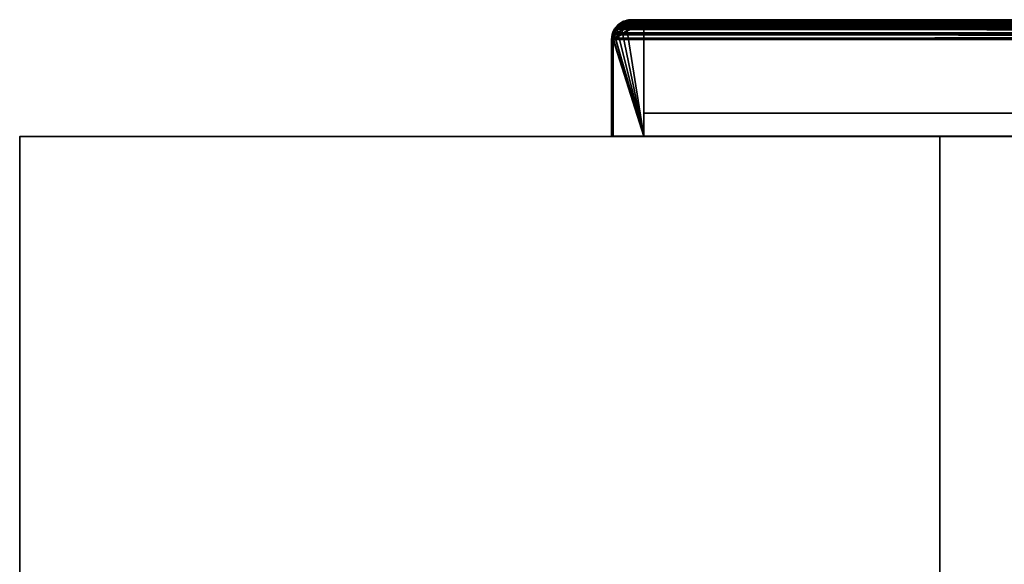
# Model space of a CAD drawing. Header units: millimetres. Extents: x -490 to 6690, y -115 to 152.
# Tile 3 of 256: x -490 to -329, y 64 to 152. Entities that reach past the tile are written whole.
import ezdxf

# ---------------------------------------------------------------- set-up
doc = ezdxf.new("R2010")
doc.units = ezdxf.units.MM
doc.layers.add('151', color=253, linetype='Continuous')

# ---------------------------------------------------------------- blocks, each defined once
blk = doc.blocks.new('UG_SURFACE_001')
at = {"layer": '151', "color": 252, "linetype": 'Continuous', "lineweight": 35}
for points in [[(-490, -6.2, -7.5), (-490, 133.2, -7.5), (-340, 133.2, -7.5), (-340, -6.2, -7.5)], [(-490, 133.2, 2202.5), (490, 133.2, 2202.5), (340, 133.2, 2052.5), (-340, 133.2, 2052.5)], [(-340, 133.2, 2052.5), (-340, 133.2, -7.5), (-490, 133.2, -7.5), (-490, 133.2, 2202.5)], [(490, -6.2, 2202.5), (490, 133.2, 2202.5), (-490, 133.2, 2202.5), (-490, -6.2, 2202.5)], [(-490, -6.2, 2202.5), (-490, 133.2, 2202.5), (-490, 133.2, -7.5), (-490, -6.2, -7.5)], [(-340, -6.2, -7.5), (-340, 133.2, -7.5), (-340, 133.2, 2052.5), (-340, -6.2, 2052.5)], [(-340, -6.2, 2052.5), (-340, 133.2, 2052.5), (340, 133.2, 2052.5), (340, -6.2, 2052.5)]]:
    blk.add_3dface(points, dxfattribs=at)
blk = doc.blocks.new('UG_SURFACE_096')
at = {"layer": '151', "color": 14, "linetype": 'Continuous', "lineweight": 35}
for points in [[(-388.25, 152, -7.5), (-388.25, 133.25, -7.5), (-393.25, 133.25, -7.5), (-393.25, 149, -7.5)], [(-393.25, 149, -7.5), (-393.21, 149.18, -7.5), (-388.25, 152, -7.5)], [(-388.25, 152, -7.5), (-393.21, 149.18, -7.5), (-393.06, 149.97, -7.5)], [(-393.06, 149.97, -7.5), (-393.02, 150.15, -7.5), (-392.62, 150.75, -7.5), (-388.25, 152, -7.5)], [(-388.25, 133.25, 2095.75), (-392.01, 151.35, 2099.51), (-392.65, 150.76, 2100.15)], [(-392.62, 150.75, -7.5), (-392.65, 150.76, 2100.15), (-392.01, 151.35, 2099.51)], [(-391.2, 151.81, -7.5), (-390.25, 152, -7.5), (-388.25, 152, -7.5), (-392.62, 150.75, -7.5)], [(-392, 151.37, -7.5), (-391.4, 151.77, -7.5), (-391.2, 151.81, -7.5), (-392.62, 150.75, -7.5)], [(-392.62, 150.75, -7.5), (-392.37, 151.12, -7.5), (-392, 151.37, -7.5)], [(-392.01, 151.35, 2099.51), (-392.37, 151.12, -7.5), (-392.62, 150.75, -7.5)], [(-392.01, 151.35, 2099.51), (-392, 151.37, -7.5), (-392.37, 151.12, -7.5)], [(-391.19, 151.75, 2098.69), (-391.73, 151.61, 2099.23), (-392.01, 151.35, 2099.51), (-388.25, 133.25, 2095.75)], [(-392, 151.37, -7.5), (-392.01, 151.35, 2099.51), (-391.73, 151.61, 2099.23)], [(-391.19, 151.75, 2098.69), (-391.4, 151.77, -7.5), (-392, 151.37, -7.5)], [(-392, 151.37, -7.5), (-391.73, 151.61, 2099.23), (-391.19, 151.75, 2098.69)], [(-391.19, 151.75, 2098.69), (-391.2, 151.81, -7.5), (-391.4, 151.77, -7.5)], [(-391.2, 151.81, -7.5), (-391.19, 151.75, 2098.69), (-390.25, 152, 2097.75)], [(-390.25, 152, 2097.75), (-390.25, 152, -7.5), (-391.2, 151.81, -7.5)], [(-388.25, 133.25, 2095.75), (-388.25, 152, 2095.75), (-390.25, 152, 2097.75), (-391.19, 151.75, 2098.69)], [(-388.25, 152, 2095.75), (-388.25, 152, -7.5), (-390.25, 152, -7.5), (-390.25, 152, 2097.75)], [(-388.25, 133.25, 2095.75), (-388.25, 133.25, -7.5), (-388.25, 152, -7.5), (-388.25, 152, 2095.75)], [(-388.25, 133.25, 2095.75), (-393.07, 149.96, 2100.57), (-393.15, 149.78, 2100.65), (-393.23, 149.18, 2100.73)], [(-393.21, 149.18, -7.5), (-393.23, 149.18, 2100.73), (-393.15, 149.78, 2100.65)], [(-393.07, 149.96, 2100.57), (-393.06, 149.97, -7.5), (-393.21, 149.18, -7.5)], [(-393.21, 149.18, -7.5), (-393.15, 149.78, 2100.65), (-393.07, 149.96, 2100.57)], [(-388.25, 133.25, 2095.75), (-392.65, 150.76, 2100.15), (-392.74, 150.67, 2100.24), (-393.07, 149.96, 2100.57)], [(-393.02, 150.15, -7.5), (-393.07, 149.96, 2100.57), (-392.74, 150.67, 2100.24)], [(-393.02, 150.15, -7.5), (-393.06, 149.97, -7.5), (-393.07, 149.96, 2100.57)], [(-393.02, 150.15, -7.5), (-392.74, 150.67, 2100.24), (-392.65, 150.76, 2100.15)], [(-392.65, 150.76, 2100.15), (-392.62, 150.75, -7.5), (-393.02, 150.15, -7.5)], [(-393.23, 149.18, 2100.73), (-393.25, 149, 2100.75), (-393.25, 133.25, 2100.75), (-388.25, 133.25, 2095.75)], [(-393.25, 149, -7.5), (-393.25, 149, 2100.75), (-393.23, 149.18, 2100.73)], [(-393.23, 149.18, 2100.73), (-393.21, 149.18, -7.5), (-393.25, 149, -7.5)], [(-393.25, 149, -7.5), (-393.25, 133.25, -7.5), (-393.25, 133.25, 2100.75), (-393.25, 149, 2100.75)], [(-393.25, 133.25, 2100.75), (-393.25, 133.25, -7.5), (-388.25, 133.25, -7.5), (-388.25, 133.25, 2095.75)]]:
    blk.add_3dface(points, dxfattribs=at)
blk = doc.blocks.new('UG_SURFACE_097')
at = {"layer": '151', "color": 7, "linetype": 'Continuous', "lineweight": 35}
for points in [[(-392.95, 150.81, 2100.45), (-392.78, 150.95, -7.5), (-393.27, 150.2, -7.5)], [(-393.27, 150.2, -7.5), (-392.78, 150.95, -7.5), (-392.58, 150.8, -7.5), (-393.04, 150.1, -7.5)], [(-393.04, 150.12, 2100.54), (-392.43, 151.07, 2099.93), (-392.51, 151.22, 2100.01), (-392.95, 150.81, 2100.45)], [(-392.38, 151.1, 2099.88), (-393.04, 150.1, -7.5), (-392.58, 150.8, -7.5)], [(-393.04, 150.08, -7.5), (-393.04, 150.1, -7.5), (-392.38, 151.1, 2099.88)], [(-392.38, 151.1, 2099.88), (-392.43, 151.07, 2099.93), (-393.04, 150.08, -7.5)], [(-393.04, 150.08, -7.5), (-392.43, 151.07, 2099.93), (-393.04, 150.12, 2100.54)], [(-392.78, 150.95, -7.5), (-392.95, 150.81, 2100.45), (-392.51, 151.22, 2100.01)], [(-392.51, 151.22, 2100.01), (-392.55, 151.3, -7.5), (-392.78, 150.95, -7.5)], [(-392.38, 151.11, -7.5), (-392.58, 150.8, -7.5), (-392.78, 150.95, -7.5), (-392.55, 151.3, -7.5)], [(-392.58, 150.8, -7.5), (-392.38, 151.11, -7.5), (-392.38, 151.1, 2099.88)], [(-392.55, 151.3, -7.5), (-392.51, 151.22, 2100.01), (-391.85, 151.83, 2099.35)], [(-391.85, 151.83, 2099.35), (-392.09, 151.6, -7.5), (-392.55, 151.3, -7.5)], [(-392.55, 151.3, -7.5), (-392.09, 151.6, -7.5), (-391.95, 151.4, -7.5), (-392.37, 151.12, -7.5)], [(-392.55, 151.3, -7.5), (-392.37, 151.12, -7.5), (-392.38, 151.11, -7.5)], [(-391.85, 151.83, 2099.35), (-392.51, 151.22, 2100.01), (-392.38, 151.1, 2099.88), (-391.46, 151.74, 2098.96)], [(-392.51, 151.22, 2100.01), (-392.43, 151.07, 2099.93), (-392.38, 151.1, 2099.88)], [(-392.38, 151.11, -7.5), (-392.37, 151.12, -7.5), (-391.36, 151.77, 2098.86)], [(-391.36, 151.77, 2098.86), (-391.46, 151.74, 2098.96), (-392.38, 151.11, -7.5)], [(-391.46, 151.74, 2098.96), (-392.38, 151.1, 2099.88), (-392.38, 151.11, -7.5)], [(-392.37, 151.12, -7.5), (-391.95, 151.4, -7.5), (-391.36, 151.77, 2098.86)], [(-391.49, 152.01, -7.5), (-392.09, 151.6, -7.5), (-391.85, 151.83, 2099.35)], [(-391.43, 151.76, -7.5), (-391.95, 151.4, -7.5), (-392.09, 151.6, -7.5), (-391.49, 152.01, -7.5)], [(-391.36, 151.77, 2098.86), (-391.95, 151.4, -7.5), (-391.43, 151.76, -7.5)], [(-391.49, 152.01, -7.5), (-391.85, 151.83, 2099.35), (-391.44, 151.94, 2098.94)], [(-391.46, 151.74, 2098.96), (-391.44, 151.94, 2098.94), (-391.85, 151.83, 2099.35)], [(-391.44, 151.94, 2098.94), (-391.44, 152.01, -7.5), (-391.49, 152.01, -7.5)], [(-391.43, 151.76, -7.5), (-391.49, 152.01, -7.5), (-391.44, 152.01, -7.5)], [(-391.44, 151.94, 2098.94), (-391.46, 151.74, 2098.96), (-391.36, 151.77, 2098.86)], [(-391.23, 152.06, -7.5), (-391.44, 151.94, 2098.94), (-390.25, 152.25, 2097.75)], [(-391.36, 151.77, 2098.86), (-390.26, 152, 2097.76), (-390.25, 152.25, 2097.75), (-391.44, 151.94, 2098.94)], [(-391.23, 152.06, -7.5), (-391.44, 152.01, -7.5), (-391.44, 151.94, 2098.94)], [(-391.44, 152.01, -7.5), (-391.23, 152.06, -7.5), (-391.15, 151.81, -7.5), (-391.36, 151.77, -7.5)], [(-391.36, 151.77, -7.5), (-391.43, 151.76, -7.5), (-391.44, 152.01, -7.5)], [(-391.43, 151.76, -7.5), (-391.36, 151.77, -7.5), (-391.36, 151.77, 2098.86)], [(-391.36, 151.77, -7.5), (-391.15, 151.81, -7.5), (-390.25, 152, 2097.75)], [(-390.25, 152, 2097.75), (-390.26, 152, 2097.76), (-391.36, 151.77, -7.5)], [(-390.26, 152, 2097.76), (-391.36, 151.77, 2098.86), (-391.36, 151.77, -7.5)], [(-390.25, 152.25, 2097.75), (-390.25, 152.25, -7.5), (-391.23, 152.06, -7.5)], [(-390.25, 152, -7.5), (-391.15, 151.81, -7.5), (-391.23, 152.06, -7.5), (-390.25, 152.25, -7.5)], [(-391.15, 151.81, -7.5), (-390.25, 152, -7.5), (-390.25, 152, 2097.75)], [(-390.25, 152.25, 2097.75), (-390.26, 152, 2097.76), (-390.25, 152, 2097.75)], [(-316.25, 152.25, 2023.75), (-316.25, 152.25, -7.5), (-390.25, 152.25, -7.5), (-390.25, 152.25, 2097.75)], [(-390.25, 152.25, -7.5), (-316.25, 152.25, -7.5), (-316.25, 152, -7.5), (-390.25, 152, -7.5)], [(-316.25, 152.25, 2023.75), (-390.25, 152.25, 2097.75), (-390.25, 152, 2097.75), (-316.25, 152, 2023.75)], [(-316.25, 152, 2023.75), (-390.25, 152, 2097.75), (-390.25, 152, -7.5), (-316.25, 152, -7.5)], [(-316.25, 152.25, 2023.75), (-315.14, 152.04, -7.5), (-316.07, 152.22, -7.5)], [(-315.14, 152.04, -7.5), (-316.25, 152.25, 2023.75), (-315.06, 151.95, 2022.56)], [(-316.07, 152.22, -7.5), (-316.25, 152.25, -7.5), (-316.25, 152.25, 2023.75)], [(-316.09, 151.97, -7.5), (-316.25, 152, -7.5), (-316.25, 152.25, -7.5), (-316.07, 152.22, -7.5)], [(-315.06, 151.95, 2022.56), (-316.25, 152.25, 2023.75), (-316.24, 152, 2023.74), (-315.15, 151.77, 2022.65)], [(-316.25, 152, 2023.75), (-316.24, 152, 2023.74), (-316.25, 152.25, 2023.75)], [(-316.25, 152, -7.5), (-316.09, 151.97, -7.5), (-315.15, 151.77, 2022.65)], [(-315.15, 151.77, 2022.65), (-316.24, 152, 2023.74), (-316.25, 152, -7.5)], [(-316.24, 152, 2023.74), (-316.25, 152, 2023.75), (-316.25, 152, -7.5)], [(-315.22, 151.8, -7.5), (-316.09, 151.97, -7.5), (-316.07, 152.22, -7.5), (-315.14, 152.04, -7.5)], [(-315.15, 151.77, 2022.65), (-316.09, 151.97, -7.5), (-315.22, 151.8, -7.5)], [(-315.15, 151.79, -7.5), (-315.22, 151.8, -7.5), (-315.14, 152.04, -7.5), (-315.06, 152.03, -7.5)], [(-315.15, 151.77, 2022.65), (-315.22, 151.8, -7.5), (-315.15, 151.79, -7.5)], [(-315.15, 151.79, -7.5), (-315.06, 152.03, -7.5), (-315.05, 152.02, -7.5)], [(-315.05, 152.02, -7.5), (-314.3, 151.53, -7.5), (-314.45, 151.33, -7.5), (-315.15, 151.79, -7.5)], [(-315.15, 151.79, -7.5), (-315.15, 151.79, -7.5), (-315.05, 152.02, -7.5)], [(-315.15, 151.77, 2022.65), (-315.04, 151.74, 2022.54), (-315.06, 151.95, 2022.56)], [(-315.15, 151.79, -7.5), (-314.45, 151.33, -7.5), (-314.13, 151.11, 2021.63)], [(-314.13, 151.11, 2021.63), (-315.04, 151.74, 2022.54), (-315.15, 151.79, -7.5)], [(-315.15, 151.79, -7.5), (-315.15, 151.79, -7.5), (-315.15, 151.77, 2022.65)], [(-315.04, 151.74, 2022.54), (-315.15, 151.77, 2022.65), (-315.15, 151.79, -7.5)], [(-315.06, 151.95, 2022.56), (-315.06, 152.03, -7.5), (-315.14, 152.04, -7.5)], [(-315.06, 151.95, 2022.56), (-315.05, 152.02, -7.5), (-315.06, 152.03, -7.5)], [(-314.3, 151.53, -7.5), (-315.05, 152.02, -7.5), (-315.06, 151.95, 2022.56)], [(-314.3, 151.53, -7.5), (-315.06, 151.95, 2022.56), (-314.69, 151.85, 2022.19)], [(-314.69, 151.85, 2022.19), (-315.06, 151.95, 2022.56), (-315.04, 151.74, 2022.54)], [(-315.04, 151.74, 2022.54), (-314.13, 151.11, 2021.63), (-313.98, 151.23, 2021.48), (-314.69, 151.85, 2022.19)], [(-314.69, 151.85, 2022.19), (-313.95, 151.3, -7.5), (-314.3, 151.53, -7.5)], [(-314.69, 151.85, 2022.19), (-313.98, 151.23, 2021.48), (-313.95, 151.3, -7.5)], [(-314.13, 151.12, -7.5), (-314.45, 151.33, -7.5), (-314.3, 151.53, -7.5), (-313.95, 151.3, -7.5)], [(-314.45, 151.33, -7.5), (-314.13, 151.12, -7.5), (-314.13, 151.11, 2021.63)], [(-313.95, 151.3, -7.5), (-313.65, 150.84, -7.5), (-313.85, 150.7, -7.5), (-314.13, 151.12, -7.5)], [(-314.13, 151.11, 2021.63), (-314.07, 151.07, 2021.57), (-313.98, 151.23, 2021.48)], [(-314.13, 151.12, -7.5), (-313.46, 150.12, 2020.96), (-314.07, 151.07, 2021.57)], [(-314.13, 151.12, -7.5), (-313.85, 150.7, -7.5), (-313.46, 150.1, 2020.96)], [(-313.46, 150.1, 2020.96), (-313.46, 150.12, 2020.96), (-314.13, 151.12, -7.5)], [(-314.07, 151.07, 2021.57), (-314.13, 151.11, 2021.63), (-314.13, 151.12, -7.5)], [(-313.65, 150.95, 2021.15), (-313.98, 151.23, 2021.48), (-314.07, 151.07, 2021.57)], [(-314.07, 151.07, 2021.57), (-313.46, 150.12, 2020.96), (-313.25, 150.18, 2020.75), (-313.65, 150.95, 2021.15)], [(-313.65, 150.84, -7.5), (-313.95, 151.3, -7.5), (-313.98, 151.23, 2021.48)], [(-313.98, 151.23, 2021.48), (-313.24, 150.24, -7.5), (-313.65, 150.84, -7.5)], [(-313.24, 150.24, -7.5), (-313.98, 151.23, 2021.48), (-313.65, 150.95, 2021.15)], [(-313.65, 150.95, 2021.15), (-313.24, 150.19, -7.5), (-313.24, 150.24, -7.5)], [(-313.65, 150.95, 2021.15), (-313.25, 150.18, 2020.75), (-313.24, 150.19, -7.5)], [(-393.5, 149, 2101), (-393.28, 150.19, -7.5), (-393.29, 150.11, -7.5)], [(-393.28, 150.19, -7.5), (-393.5, 149, 2101), (-393.39, 149.85, 2100.89)], [(-393.5, 149, 2101), (-393.29, 150.11, -7.5), (-393.47, 149.18, -7.5)], [(-393.39, 149.85, 2100.89), (-393.5, 149, 2101), (-393.24, 149.26, 2100.74), (-393.04, 150.08, 2100.54)], [(-393.05, 150.03, -7.5), (-393.22, 149.16, -7.5), (-393.47, 149.18, -7.5), (-393.29, 150.11, -7.5)], [(-393.28, 150.19, -7.5), (-393.39, 149.85, 2100.89), (-393.24, 150.17, 2100.74)], [(-393.04, 150.08, 2100.54), (-393.24, 150.17, 2100.74), (-393.39, 149.85, 2100.89)], [(-393.29, 150.11, -7.5), (-393.28, 150.19, -7.5), (-393.04, 150.1, -7.5), (-393.04, 150.08, -7.5)], [(-393.04, 150.08, -7.5), (-393.05, 150.03, -7.5), (-393.29, 150.11, -7.5)], [(-393.24, 150.17, 2100.74), (-393.27, 150.2, -7.5), (-393.28, 150.19, -7.5)], [(-393.04, 150.1, -7.5), (-393.28, 150.19, -7.5), (-393.27, 150.2, -7.5)], [(-393.27, 150.2, -7.5), (-393.24, 150.17, 2100.74), (-392.95, 150.81, 2100.45)], [(-392.95, 150.81, 2100.45), (-393.24, 150.17, 2100.74), (-393.04, 150.12, 2100.54)], [(-393.04, 150.08, 2100.54), (-393.04, 150.12, 2100.54), (-393.24, 150.17, 2100.74)], [(-393.04, 150.08, 2100.54), (-393.24, 149.26, 2100.74), (-393.22, 149.16, -7.5)], [(-393.22, 149.16, -7.5), (-393.05, 150.03, -7.5), (-393.04, 150.08, 2100.54)], [(-393.05, 150.03, -7.5), (-393.04, 150.08, -7.5), (-393.04, 150.08, 2100.54)], [(-393.04, 150.12, 2100.54), (-393.04, 150.08, 2100.54), (-393.04, 150.08, -7.5)], [(-313.49, 150.18, -7.5), (-313.85, 150.7, -7.5), (-313.65, 150.84, -7.5), (-313.24, 150.24, -7.5)], [(-313.46, 150.1, 2020.96), (-313.85, 150.7, -7.5), (-313.49, 150.18, -7.5)], [(-313.48, 150.1, -7.5), (-313.49, 150.18, -7.5), (-313.24, 150.24, -7.5), (-313.24, 150.19, -7.5)], [(-313.49, 150.18, -7.5), (-313.48, 150.1, -7.5), (-313.46, 150.1, 2020.96)], [(-313.24, 150.19, -7.5), (-313.19, 149.98, -7.5), (-313.44, 149.9, -7.5), (-313.48, 150.1, -7.5)], [(-313.48, 150.1, -7.5), (-313.44, 149.9, -7.5), (-313.25, 149, 2020.75)], [(-313.25, 149, 2020.75), (-313.26, 149.26, 2020.76), (-313.48, 150.1, -7.5)], [(-313.26, 149.26, 2020.76), (-313.46, 150.1, 2020.96), (-313.48, 150.1, -7.5)], [(-313.25, 150.18, 2020.75), (-313.46, 150.12, 2020.96), (-313.46, 150.1, 2020.96)], [(-313.16, 150.01, 2020.66), (-313.25, 150.18, 2020.75), (-313.46, 150.1, 2020.96)], [(-313.46, 150.1, 2020.96), (-313.26, 149.26, 2020.76), (-313, 149, 2020.5), (-313.16, 150.01, 2020.66)], [(-313.25, 149, -7.5), (-313.44, 149.9, -7.5), (-313.19, 149.98, -7.5), (-313, 149, -7.5)], [(-313.44, 149.9, -7.5), (-313.25, 149, -7.5), (-313.25, 149, 2020.75)], [(-313.19, 149.98, -7.5), (-313.24, 150.19, -7.5), (-313.25, 150.18, 2020.75)], [(-313.19, 149.98, -7.5), (-313.25, 150.18, 2020.75), (-313.16, 150.01, 2020.66)], [(-313.16, 150.01, 2020.66), (-313, 149, -7.5), (-313.19, 149.98, -7.5)], [(-313.16, 150.01, 2020.66), (-313, 149, 2020.5), (-313, 149, -7.5)], [(-393.25, 149, 2100.75), (-393.24, 149.26, 2100.74), (-393.5, 149, 2101)], [(-393.47, 149.18, -7.5), (-393.5, 149, -7.5), (-393.5, 149, 2101)], [(-393.22, 149.16, -7.5), (-393.25, 149, -7.5), (-393.5, 149, -7.5), (-393.47, 149.18, -7.5)], [(-393.5, 149, -7.5), (-393.5, 133.25, -7.5), (-393.5, 133.25, 2101), (-393.5, 149, 2101)], [(-393.5, 149, 2101), (-393.5, 133.25, 2101), (-393.25, 133.25, 2100.75), (-393.25, 149, 2100.75)], [(-393.5, 133.25, -7.5), (-393.5, 149, -7.5), (-393.25, 149, -7.5), (-393.25, 133.25, -7.5)], [(-393.25, 149, -7.5), (-393.22, 149.16, -7.5), (-393.24, 149.26, 2100.74)], [(-393.24, 149.26, 2100.74), (-393.25, 149, 2100.75), (-393.25, 149, -7.5)], [(-393.25, 149, 2100.75), (-393.25, 133.25, 2100.75), (-393.25, 133.25, -7.5), (-393.25, 149, -7.5)], [(-313, 149, 2020.5), (-313.26, 149.26, 2020.76), (-313.25, 149, 2020.75)], [(-313, 149, -7.5), (-313, 111, -7.5), (-313.25, 111, -7.5), (-313.25, 149, -7.5)], [(-313.25, 111, 2020.75), (-313.25, 149, 2020.75), (-313.25, 149, -7.5), (-313.25, 111, -7.5)], [(-313.25, 149, 2020.75), (-313.25, 111, 2020.75), (-313, 111, 2020.5), (-313, 149, 2020.5)], [(-313, 111, -7.5), (-313, 149, -7.5), (-313, 149, 2020.5), (-313, 111, 2020.5)], [(-393.5, 133.25, 2101), (-393.5, 133.25, -7.5), (-393.25, 133.25, -7.5), (-393.25, 133.25, 2100.75)], [(-313.25, 111, 2020.75), (-313.25, 111, -7.5), (-313, 111, -7.5), (-313, 111, 2020.5)]]:
    blk.add_3dface(points, dxfattribs=at)
blk = doc.blocks.new('UG_SURFACE_098')
at = {"layer": '151', "color": 41, "linetype": 'Continuous', "lineweight": 35}
for points in [[(-388.25, 137, -7.5), (-388.25, 152, -7.5), (-318.25, 152, -7.5), (-318.25, 137, -7.5)], [(-388.25, 152, -7.5), (-388.25, 137, -7.5), (-388.25, 137, 2095.75), (-388.25, 152, 2095.75)], [(-318.25, 152, 2025.75), (-318.25, 152, -7.5), (-388.25, 152, -7.5), (-388.25, 152, 2095.75)], [(-318.25, 137, 2025.75), (-318.25, 152, 2025.75), (-388.25, 152, 2095.75), (-388.25, 137, 2095.75)], [(-318.25, 137, -7.5), (-318.25, 152, -7.5), (-318.25, 152, 2025.75), (-318.25, 137, 2025.75)], [(-388.25, 137, 2095.75), (-388.25, 137, -7.5), (-318.25, 137, -7.5), (-318.25, 137, 2025.75)]]:
    blk.add_3dface(points, dxfattribs=at)
blk = doc.blocks.new('UG_SURFACE_100')
at = {"layer": '151', "color": 7, "linetype": 'Continuous', "lineweight": 35}
for points in [[(-393.04, 150.12, 2100.54), (-392.43, 151.07, 2099.93), (392.87, 150.47, 2100.37)], [(-392.87, 150.88, 2100.37), (-392.43, 151.07, 2099.93), (-393.04, 150.12, 2100.54)], [(-392.38, 151.1, 2099.88), (-392.43, 151.07, 2099.93), (-392.87, 150.88, 2100.37), (-392.13, 151.57, 2099.63)], [(-392.87, 150.88, 2100.37), (392.85, 150.95, 2100.35), (392.13, 151.57, 2099.63)], [(392.13, 151.57, 2099.63), (-392.13, 151.57, 2099.63), (-392.87, 150.88, 2100.37)], [(-392.87, 150.88, 2100.37), (392.87, 150.9, 2100.37), (392.85, 150.95, 2100.35)], [(393.34, 150.01, 2100.84), (392.87, 150.9, 2100.37), (-392.87, 150.88, 2100.37)], [(392.87, 150.47, 2100.37), (-392.43, 151.07, 2099.93), (-392.38, 151.1, 2099.88)], [(-392.13, 151.57, 2099.63), (-391.85, 151.83, 2099.35), (-391.46, 151.74, 2098.96), (-392.38, 151.1, 2099.88)], [(392.37, 151.09, 2099.87), (-392.38, 151.1, 2099.88), (-391.46, 151.74, 2098.96)], [(-392.38, 151.1, 2099.88), (392.37, 151.09, 2099.87), (392.87, 150.47, 2100.37)], [(-392.13, 151.57, 2099.63), (392.13, 151.57, 2099.63), (391.81, 151.85, 2099.31)], [(-391.85, 151.83, 2099.35), (-392.13, 151.57, 2099.63), (391.81, 151.85, 2099.31)], [(-391.85, 151.83, 2099.35), (391.81, 151.85, 2099.31), (391.24, 152, 2098.74)], [(391.24, 152, 2098.74), (-391.24, 151.99, 2098.74), (-391.85, 151.83, 2099.35)], [(-391.36, 151.77, 2098.86), (-391.46, 151.74, 2098.96), (-391.85, 151.83, 2099.35), (-391.24, 151.99, 2098.74)], [(392.27, 151.21, 2099.77), (-391.46, 151.74, 2098.96), (-391.36, 151.77, 2098.86)], [(392.27, 151.21, 2099.77), (392.37, 151.09, 2099.87), (-391.46, 151.74, 2098.96)], [(-391.24, 151.99, 2098.74), (-390.25, 152.25, 2097.75), (-390.26, 152, 2097.76), (-391.36, 151.77, 2098.86)], [(391.36, 151.77, 2098.86), (-391.36, 151.77, 2098.86), (-390.26, 152, 2097.76)], [(-391.36, 151.77, 2098.86), (391.36, 151.77, 2098.86), (392.27, 151.21, 2099.77)], [(-391.24, 151.99, 2098.74), (391.24, 152, 2098.74), (390.25, 152.25, 2097.75)], [(390.25, 152.25, 2097.75), (-390.25, 152.25, 2097.75), (-391.24, 151.99, 2098.74)], [(-390.25, 152, 2097.75), (-390.26, 152, 2097.76), (-390.25, 152.25, 2097.75)], [(391.26, 151.82, 2098.76), (-390.26, 152, 2097.76), (-390.25, 152, 2097.75)], [(391.26, 151.82, 2098.76), (391.36, 151.77, 2098.86), (-390.26, 152, 2097.76)], [(390.25, 152.25, 2097.75), (316.25, 152.25, 2023.75), (-316.25, 152.25, 2023.75), (-390.25, 152.25, 2097.75)], [(-316.25, 152, 2023.75), (-390.25, 152, 2097.75), (-390.25, 152.25, 2097.75), (-316.25, 152.25, 2023.75)], [(390.25, 152, 2097.75), (-390.25, 152, 2097.75), (-316.25, 152, 2023.75), (316.25, 152, 2023.75)], [(-390.25, 152, 2097.75), (390.25, 152, 2097.75), (391.26, 151.82, 2098.76)], [(-393.04, 150.08, 2100.54), (-393.24, 149.26, 2100.74), (-393.5, 149, 2101), (-393.39, 149.85, 2100.89)], [(-393.39, 149.85, 2100.89), (-393.5, 149, 2101), (393.5, 149, 2101)], [(-393.39, 149.85, 2100.89), (-393.32, 149.99, 2100.82), (-393.04, 150.08, 2100.54)], [(-393.32, 149.99, 2100.82), (-393.39, 149.85, 2100.89), (393.5, 149, 2101)], [(-393.04, 150.12, 2100.54), (-393.32, 149.99, 2100.82), (-392.95, 150.81, 2100.45), (-392.87, 150.88, 2100.37)], [(-392.95, 150.81, 2100.45), (-393.32, 149.99, 2100.82), (393.34, 150.01, 2100.84)], [(-393.32, 149.99, 2100.82), (-393.04, 150.12, 2100.54), (-393.04, 150.08, 2100.54)], [(-393.32, 149.99, 2100.82), (393.34, 150, 2100.84), (393.34, 150.01, 2100.84)], [(393.5, 149, 2101), (393.34, 150, 2100.84), (-393.32, 149.99, 2100.82)], [(-393.24, 149.26, 2100.74), (-393.04, 150.08, 2100.54), (393.03, 150.07, 2100.53)], [(393.03, 150.07, 2100.53), (393.15, 149.77, 2100.65), (-393.24, 149.26, 2100.74)], [(393.15, 149.77, 2100.65), (393.25, 149, 2100.75), (-393.24, 149.26, 2100.74)], [(392.87, 150.47, 2100.37), (-393.04, 150.08, 2100.54), (-393.04, 150.12, 2100.54)], [(392.87, 150.47, 2100.37), (393.03, 150.07, 2100.53), (-393.04, 150.08, 2100.54)], [(-392.87, 150.88, 2100.37), (-392.95, 150.81, 2100.45), (393.34, 150.01, 2100.84)], [(-393.5, 149, 2101), (-393.24, 149.26, 2100.74), (-393.25, 149, 2100.75)], [(-393.25, 149, 2100.75), (-393.25, 133.25, 2100.75), (-393.5, 133.25, 2101), (-393.5, 149, 2101)], [(-393.5, 149, 2101), (-393.5, 133.25, 2101), (393.5, 133.25, 2101), (393.5, 149, 2101)], [(393.25, 149, 2100.75), (-393.25, 149, 2100.75), (-393.24, 149.26, 2100.74)], [(393.25, 149, 2100.75), (393.25, 133.25, 2100.75), (-393.25, 133.25, 2100.75), (-393.25, 149, 2100.75)], [(393.25, 133.25, 2100.75), (393.5, 133.25, 2101), (-393.5, 133.25, 2101), (-393.25, 133.25, 2100.75)]]:
    blk.add_3dface(points, dxfattribs=at)
blk = doc.blocks.new('UG_SURFACE_102')
at = {"layer": '151', "color": 14, "linetype": 'Continuous', "lineweight": 35}
for points in [[(-392.67, 150.74, 2100.17), (392.65, 150.8, 2100.15), (391.99, 151.37, 2099.49)], [(391.99, 151.37, 2099.49), (-391.99, 151.37, 2099.49), (-392.67, 150.74, 2100.17)], [(-388.25, 133.25, 2095.75), (-392.67, 150.74, 2100.17), (-391.99, 151.37, 2099.49)], [(-388.25, 133.25, 2095.75), (-391.99, 151.37, 2099.49), (-391.73, 151.61, 2099.23), (-391.16, 151.76, 2098.66)], [(-391.99, 151.37, 2099.49), (391.99, 151.37, 2099.49), (391.69, 151.63, 2099.19)], [(-391.73, 151.61, 2099.23), (-391.99, 151.37, 2099.49), (391.69, 151.63, 2099.19)], [(-391.73, 151.61, 2099.23), (391.69, 151.63, 2099.19), (391.17, 151.77, 2098.67)], [(391.17, 151.77, 2098.67), (-391.16, 151.76, 2098.66), (-391.73, 151.61, 2099.23)], [(-391.16, 151.76, 2098.66), (391.17, 151.77, 2098.67), (390.25, 152, 2097.75)], [(390.25, 152, 2097.75), (-390.25, 152, 2097.75), (-391.16, 151.76, 2098.66)], [(-391.16, 151.76, 2098.66), (-390.25, 152, 2097.75), (-388.25, 152, 2095.75), (-388.25, 133.25, 2095.75)], [(390.25, 152, 2097.75), (388.25, 152, 2095.75), (-388.25, 152, 2095.75), (-390.25, 152, 2097.75)], [(388.25, 133.25, 2095.75), (-388.25, 133.25, 2095.75), (-388.25, 152, 2095.75), (388.25, 152, 2095.75)], [(-393.25, 149, 2100.75), (-393.15, 149.78, 2100.65), (-393.09, 149.91, 2100.59), (-388.25, 133.25, 2095.75)], [(-393.15, 149.78, 2100.65), (-393.25, 149, 2100.75), (393.25, 149, 2100.75)], [(-393.09, 149.91, 2100.59), (-393.15, 149.78, 2100.65), (393.25, 149, 2100.75)], [(-393.09, 149.91, 2100.59), (-392.74, 150.67, 2100.24), (-392.67, 150.74, 2100.17), (-388.25, 133.25, 2095.75)], [(-392.74, 150.67, 2100.24), (-393.09, 149.91, 2100.59), (393.1, 149.93, 2100.6)], [(-393.09, 149.91, 2100.59), (393.1, 149.93, 2100.6), (393.1, 149.93, 2100.6)], [(393.25, 149, 2100.75), (393.1, 149.93, 2100.6), (-393.09, 149.91, 2100.59)], [(-392.67, 150.74, 2100.17), (-392.74, 150.67, 2100.24), (393.1, 149.93, 2100.6)], [(-392.67, 150.74, 2100.17), (392.67, 150.76, 2100.17), (392.65, 150.8, 2100.15)], [(393.1, 149.93, 2100.6), (392.67, 150.76, 2100.17), (-392.67, 150.74, 2100.17)], [(-393.25, 149, 2100.75), (-393.25, 133.25, 2100.75), (393.25, 133.25, 2100.75), (393.25, 149, 2100.75)], [(-388.25, 133.25, 2095.75), (-393.25, 133.25, 2100.75), (-393.25, 149, 2100.75)], [(388.25, 133.25, 2095.75), (393.25, 133.25, 2100.75), (-393.25, 133.25, 2100.75), (-388.25, 133.25, 2095.75)]]:
    blk.add_3dface(points, dxfattribs=at)
blk = doc.blocks.new('UG_SURFACE_103')
at = {"layer": '151', "color": 41, "linetype": 'Continuous', "lineweight": 35}
for points in [[(-388.25, 137, 2095.75), (-388.25, 152, 2095.75), (-318.25, 152, 2025.75), (-318.25, 137, 2025.75)], [(-388.25, 152, 2095.75), (-388.25, 137, 2095.75), (388.25, 137, 2095.75), (388.25, 152, 2095.75)], [(388.25, 152, 2095.75), (318.25, 152, 2025.75), (-318.25, 152, 2025.75), (-388.25, 152, 2095.75)], [(318.25, 137, 2025.75), (388.25, 137, 2095.75), (-388.25, 137, 2095.75), (-318.25, 137, 2025.75)]]:
    blk.add_3dface(points, dxfattribs=at)

msp = doc.modelspace()

# ---------------------------------------------------------------- linework, layer by layer
at = {"layer": '151', "linetype": 'Continuous', "lineweight": -3}
for p, q in [((-390.25, 152.25, 2097.75), (390.25, 152.25, 2097.75)), ((-390.25, 152.25, -7.5), (-316.25, 152.25, -7.5)), ((-390.25, 152.25, -7.5), (-390.25, 152.25, 2097.75)), ((-390.25, 152.25, 2097.75), (-316.25, 152.25, 2023.75)), ((-316.25, 152.25, 2023.75), (-390.25, 152.25, 2097.75)), ((-316.25, 152, 2023.75), (-390.25, 152, 2097.75)), ((-390.25, 152, 2097.75), (-388.25, 152, 2095.75)), ((-390.25, 152, 2097.75), (390.25, 152, 2097.75)), ((-388.25, 152, 2095.75), (-390.25, 152, 2097.75)), ((-390.25, 152, -7.5), (-388.25, 152, -7.5)), ((-390.25, 152, -7.5), (-316.25, 152, -7.5)), ((-390.25, 152, 2097.75), (-316.25, 152, 2023.75)), ((-390.25, 152, -7.5), (-390.25, 152, 2097.75)), ((-388.25, 152, 2095.75), (-388.25, 133.25, 2095.75)), ((-388.25, 152, -7.5), (-388.25, 152, 2095.75)), ((-388.25, 152, 2095.75), (-388.25, 137, 2095.75)), ((-388.25, 137, -7.5), (-388.25, 152, -7.5)), ((-388.25, 152, 2095.75), (-388.25, 133.25, 2095.75)), ((-388.25, 137, 2095.75), (-388.25, 152, 2095.75)), ((-388.25, 152, -7.5), (-388.25, 133.25, -7.5)), ((-388.25, 152, 2095.75), (-318.25, 152, 2025.75)), ((-388.25, 152, 2095.75), (388.25, 152, 2095.75)), ((-388.25, 152, -7.5), (-318.25, 152, -7.5)), ((-388.25, 152, -7.5), (-388.25, 152, 2095.75)), ((-388.25, 152, 2095.75), (388.25, 152, 2095.75)), ((-318.25, 152, 2025.75), (-388.25, 152, 2095.75)), ((-388.25, 152, 2095.75), (-388.25, 137, 2095.75)), ((-393.5, 149, 2101), (393.5, 149, 2101)), ((-393.5, 149, -7.5), (-393.5, 149, 2101)), ((-393.5, 133.25, -7.5), (-393.5, 149, -7.5)), ((-393.5, 149, 2101), (-393.5, 133.25, 2101)), ((-393.5, 133.25, 2101), (-393.5, 149, 2101)), ((-393.25, 149, 2100.75), (393.25, 149, 2100.75)), ((-393.25, 133.25, 2100.75), (-393.25, 149, 2100.75)), ((-393.25, 133.25, -7.5), (-393.25, 149, -7.5)), ((-393.25, 133.25, 2100.75), (-393.25, 149, 2100.75)), ((-393.25, 149, -7.5), (-393.25, 149, 2100.75)), ((-393.25, 149, 2100.75), (-393.25, 133.25, 2100.75)), ((-393.25, 149, -7.5), (-393.25, 149, 2100.75)), ((-393.25, 133.25, 2100.75), (-393.25, 149, 2100.75)), ((-393.25, 149, 2100.75), (393.25, 149, 2100.75)), ((-393.25, 133.25, -7.5), (-393.25, 149, -7.5)), ((-388.25, 137, -7.5), (-388.25, 137, 2095.75)), ((-388.25, 137, 2095.75), (-318.25, 137, 2025.75)), ((-318.25, 137, 2025.75), (-388.25, 137, 2095.75)), ((-318.25, 137, -7.5), (-388.25, 137, -7.5)), ((-388.25, 137, 2095.75), (388.25, 137, 2095.75)), ((-318.25, 137, 2025.75), (-388.25, 137, 2095.75)), ((-393.25, 133.25, -7.5), (-393.5, 133.25, -7.5)), ((-393.5, 133.25, 2101), (-393.25, 133.25, 2100.75)), ((-393.25, 133.25, 2100.75), (-393.5, 133.25, 2101)), ((-393.5, 133.25, -7.5), (-393.5, 133.25, 2101)), ((-393.5, 133.25, 2101), (393.5, 133.25, 2101)), ((-393.25, 133.25, -7.5), (-393.5, 133.25, -7.5)), ((-393.25, 133.25, -7.5), (-393.25, 133.25, 2100.75)), ((-393.25, 133.25, -7.5), (-393.25, 133.25, 2100.75)), ((-388.25, 133.25, 2095.75), (-393.25, 133.25, 2100.75)), ((-393.25, 133.25, 2100.75), (393.25, 133.25, 2100.75)), ((-393.25, 133.25, 2100.75), (393.25, 133.25, 2100.75)), ((-388.25, 133.25, -7.5), (-393.25, 133.25, -7.5)), ((-393.25, 133.25, 2100.75), (-388.25, 133.25, 2095.75)), ((-388.25, 133.25, 2095.75), (388.25, 133.25, 2095.75)), ((-388.25, 133.25, -7.5), (-388.25, 133.25, 2095.75)), ((-490, -6.2, 2202.5), (-490, 133.2, 2202.5)), ((-490, 133.2, 2202.5), (490, 133.2, 2202.5)), ((-490, 133.2, -7.5), (-490, 133.2, 2202.5)), ((-490, 133.2, -7.5), (-340, 133.2, -7.5)), ((-490, 133.2, -7.5), (-490, -6.2, -7.5)), ((-340, 133.2, 2052.5), (-340, 133.2, -7.5)), ((-340, -6.2, 2052.5), (-340, 133.2, 2052.5)), ((340, 133.2, 2052.5), (-340, 133.2, 2052.5)), ((-340, 133.2, -7.5), (-340, -6.2, -7.5))]:
    msp.add_line(p, q, dxfattribs=at)
msp.add_arc((-390.25, 149, -7.5), 3, 90, 180, dxfattribs=at)
for points in [[(-390.25, 152.25, 2097.75), (-393.5, 152.25, 2101), (-393.5, 149, 2101)], [(-390.25, 152.25, -7.5), (-393.5, 152.25, -7.5), (-393.5, 149, -7.5)], [(-390.25, 152.25, 2097.75), (-393.5, 152.25, 2101), (-393.5, 149, 2101)], [(-390.25, 152, 2097.75), (-393.25, 152, 2100.75), (-393.25, 149, 2100.75)], [(-390.25, 152, 2097.75), (-393.25, 152, 2100.75), (-393.25, 149, 2100.75)]]:
    msp.add_rational_spline(points, [1, 0.707106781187, 1], degree=2, dxfattribs=at)
for points, knots in [([(-390.25, 152, 2097.75), (-390.93, 152, 2098.43), (-391.61, 151.78, 2099.11), (-392.47, 151.05, 2099.97), (-392.74, 150.73, 2100.24), (-393.13, 149.95, 2100.63), (-393.25, 149.48, 2100.75), (-393.25, 149, 2100.75)], [0, 0, 0, 0, 0.5, 0.5, 0.75, 0.75, 1, 1, 1, 1]), ([(-390.25, 152, -7.5), (-391.04, 152, -7.5), (-391.82, 151.68, -7.5), (-392.93, 150.57, -7.5), (-393.25, 149.79, -7.5), (-393.25, 149, -7.5)], [0, 0, 0, 0, 0.5, 0.5, 1, 1, 1, 1]), ([(-390.25, 152, 2097.75), (-390.93, 152, 2098.43), (-391.61, 151.78, 2099.11), (-392.47, 151.05, 2099.97), (-392.74, 150.73, 2100.24), (-393.13, 149.95, 2100.63), (-393.25, 149.48, 2100.75), (-393.25, 149, 2100.75)], [0, 0, 0, 0, 0.5, 0.5, 0.75, 0.75, 1, 1, 1, 1]), ([(-390.25, 152, -7.5), (-391.04, 152, -7.5), (-391.82, 151.68, -7.5), (-392.93, 150.57, -7.5), (-393.25, 149.79, -7.5), (-393.25, 149, -7.5)], [0, 0, 0, 0, 0.5, 0.5, 1, 1, 1, 1])]:
    msp.add_open_spline(points, degree=3, knots=knots, dxfattribs=at)
for points, degree in [([(-390.25, 152, -7.5), (-390.25, 152.25, -7.5)], 1), ([(-390.25, 152, -7.5), (-390.25, 152, 694.25), (-390.25, 152, 1396), (-390.25, 152, 2097.75)], 3), ([(-390.25, 152, 2097.75), (-130.08, 152, 2097.75), (130.08, 152, 2097.75), (390.25, 152, 2097.75)], 3), ([(-393.25, 149, -7.5), (-393.5, 149, -7.5)], 1)]:
    msp.add_open_spline(points, degree=degree, dxfattribs=at)

# ---------------------------------------------------------------- block references
for name in ['UG_SURFACE_097', 'UG_SURFACE_100', 'UG_SURFACE_096', 'UG_SURFACE_102', 'UG_SURFACE_098', 'UG_SURFACE_103', 'UG_SURFACE_001']:
    msp.add_blockref(name, (0, 0), dxfattribs=at)

doc.saveas('drawing.dxf')
